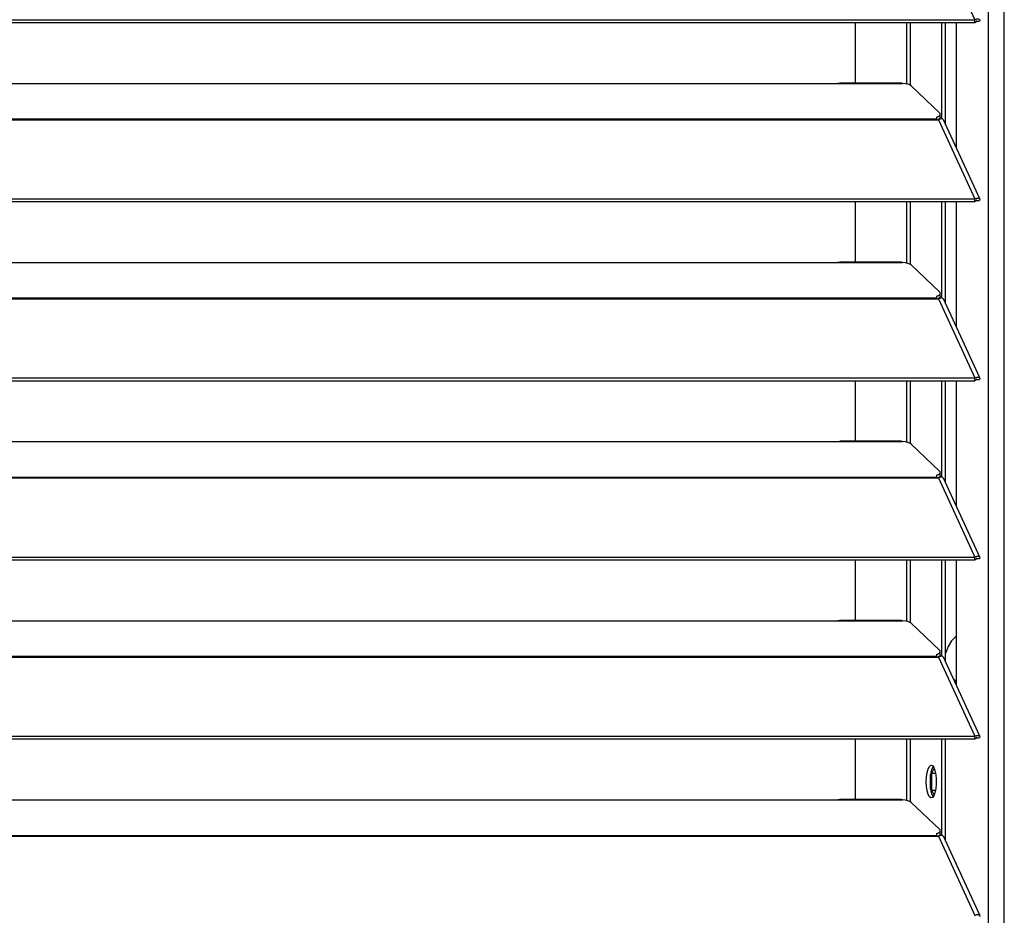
# Model space of a CAD drawing. Header units: millimetres. Extents: x 0 to 39025, y -31299 to 8400.
# Tile 184 of 206: x 15112 to 15353, y 2242 to 2462. Entities that reach past the tile are written whole.
import ezdxf

# ---------------------------------------------------------------- set-up
doc = ezdxf.new("R2010")
doc.units = ezdxf.units.MM

# ---------------------------------------------------------------- blocks, each defined once
blk = doc.blocks.new('*U96')
at = {"lineweight": 25}
for points in [[(1146.09, 16.6), (1146.09, 16.6), (1146.09, 890.48), (1146.09, 890.48)], [(1150, 16.6), (1150, 16.6), (1150, 889.79), (1150, 889.79)], [(1133.89, 699.44), (1133.89, 699.44), (1142.8, 680.02), (1142.8, 680.02)], [(7.21, 680.01), (7.21, 680.01), (1142.79, 680.01), (1142.79, 680.01)], [(7.21, 679.36), (7.21, 679.36), (1142.79, 679.36), (1142.79, 679.36)], [(1113.49, 664.48), (1113.49, 664.48), (1113.49, 679.36), (1113.49, 679.36)], [(1126.04, 664.24), (1126.04, 664.24), (1126.04, 679.36), (1126.04, 679.36)], [(1126.99, 663.89), (1126.99, 663.89), (1126.99, 679.36), (1126.99, 679.36)], [(1134.66, 655.67), (1134.66, 655.67), (1134.66, 679.36), (1134.66, 679.36)], [(1135.61, 654.24), (1135.61, 654.24), (1135.61, 679.36), (1135.61, 679.36)], [(1138.25, 648.48), (1138.25, 648.48), (1138.25, 679.36), (1138.25, 679.36)], [(1142.8, 680.02), (1142.8, 680.02), (1142.79, 680.01), (1142.79, 680.01)], [(1142.79, 679.36), (1142.79, 679.36), (1142.79, 680.01), (1142.79, 680.01)], [(1142.8, 679.36), (1142.8, 679.36), (1142.79, 679.36), (1142.79, 679.36)], [(1142.8, 679.36), (1142.8, 679.36), (1142.8, 680.02), (1142.8, 680.02)], [(1143.19, 679.67), (1143.19, 679.67), (1143.13, 679.65), (1143.13, 679.65)], [(1143.13, 679.65), (1143.13, 679.65), (1143.89, 679.65), (1143.89, 679.65)], [(840, 664.4), (840, 664.4), (1108, 664.4), (1108, 664.4)], [(1108, 664.4), (1108, 664.4), (1125, 664.4), (1125, 664.4)], [(1124.76, 664.48), (1124.76, 664.48), (1109.65, 664.48), (1109.65, 664.48)], [(1127.16, 663.78), (1127.16, 663.78), (1134.15, 657.09), (1134.15, 657.09)], [(16.21, 655.69), (16.21, 655.69), (1133.33, 655.69), (1133.33, 655.69)], [(16.21, 655.47), (16.21, 655.47), (1133.33, 655.47), (1133.33, 655.47)], [(1133.33, 656.12), (1133.33, 656.12), (1133.33, 655.69), (1133.33, 655.69)], [(1133.33, 655.47), (1133.33, 655.47), (1133.89, 655.47), (1133.89, 655.47)], [(1133.81, 655.47), (1133.81, 655.47), (1133.77, 655.51), (1133.77, 655.51)], [(1133.89, 655.47), (1133.89, 655.47), (1142.8, 636.04), (1142.8, 636.04)], [(1133.89, 655.47), (1133.89, 655.47), (1133.89, 655.47), (1133.89, 655.47)], [(1133.89, 655.47), (1133.89, 655.47), (1133.89, 655.47), (1133.89, 655.47)], [(1134.39, 655.64), (1134.39, 655.64), (1134.21, 655.82), (1134.21, 655.82)], [(1134.3, 656.04), (1134.3, 656.04), (1134.3, 656.81), (1134.3, 656.81)], [(1143.96, 636.06), (1143.96, 636.06), (1135.06, 655.46), (1135.06, 655.46)], [(7.21, 636.04), (7.21, 636.04), (1142.79, 636.04), (1142.79, 636.04)], [(1142.8, 636.04), (1142.8, 636.04), (1142.79, 636.04), (1142.79, 636.04)], [(1142.79, 635.39), (1142.79, 635.39), (1142.79, 636.04), (1142.79, 636.04)], [(1142.8, 635.39), (1142.8, 635.39), (1142.8, 636.04), (1142.8, 636.04)], [(1143.19, 635.7), (1143.19, 635.7), (1143.13, 635.68), (1143.13, 635.68)], [(1143.13, 635.68), (1143.13, 635.68), (1143.89, 635.67), (1143.89, 635.67)], [(7.21, 635.39), (7.21, 635.39), (1142.79, 635.39), (1142.79, 635.39)], [(1113.49, 620.51), (1113.49, 620.51), (1113.49, 635.39), (1113.49, 635.39)], [(1126.04, 620.27), (1126.04, 620.27), (1126.04, 635.39), (1126.04, 635.39)], [(1126.99, 619.92), (1126.99, 619.92), (1126.99, 635.39), (1126.99, 635.39)], [(1134.66, 611.69), (1134.66, 611.69), (1134.66, 635.39), (1134.66, 635.39)], [(1135.61, 610.26), (1135.61, 610.26), (1135.61, 635.39), (1135.61, 635.39)], [(1138.25, 604.51), (1138.25, 604.51), (1138.25, 635.39), (1138.25, 635.39)], [(1142.8, 635.39), (1142.8, 635.39), (1142.79, 635.39), (1142.79, 635.39)], [(840, 620.43), (840, 620.43), (1108, 620.43), (1108, 620.43)], [(1108, 620.43), (1108, 620.43), (1125, 620.43), (1125, 620.43)], [(1124.76, 620.51), (1124.76, 620.51), (1109.65, 620.51), (1109.65, 620.51)], [(1127.16, 619.81), (1127.16, 619.81), (1134.15, 613.12), (1134.15, 613.12)], [(16.21, 611.72), (16.21, 611.72), (1133.33, 611.72), (1133.33, 611.72)], [(16.21, 611.5), (16.21, 611.5), (1133.33, 611.5), (1133.33, 611.5)], [(1133.33, 612.15), (1133.33, 612.15), (1133.33, 611.72), (1133.33, 611.72)], [(1133.33, 611.5), (1133.33, 611.5), (1133.89, 611.5), (1133.89, 611.5)], [(1133.81, 611.5), (1133.81, 611.5), (1133.77, 611.54), (1133.77, 611.54)], [(1133.89, 611.5), (1133.89, 611.5), (1142.8, 592.07), (1142.8, 592.07)], [(1134.39, 611.67), (1134.39, 611.67), (1134.21, 611.84), (1134.21, 611.84)], [(1134.3, 612.07), (1134.3, 612.07), (1134.3, 612.83), (1134.3, 612.83)], [(1143.96, 592.09), (1143.96, 592.09), (1135.06, 611.48), (1135.06, 611.48)], [(7.21, 592.07), (7.21, 592.07), (1142.79, 592.07), (1142.79, 592.07)], [(7.21, 591.41), (7.21, 591.41), (1142.79, 591.41), (1142.79, 591.41)], [(1113.49, 576.53), (1113.49, 576.53), (1113.49, 591.41), (1113.49, 591.41)], [(1126.04, 576.3), (1126.04, 576.3), (1126.04, 591.41), (1126.04, 591.41)], [(1126.99, 575.95), (1126.99, 575.95), (1126.99, 591.41), (1126.99, 591.41)], [(1134.66, 567.72), (1134.66, 567.72), (1134.66, 591.41), (1134.66, 591.41)], [(1135.61, 566.29), (1135.61, 566.29), (1135.61, 591.41), (1135.61, 591.41)], [(1138.25, 560.54), (1138.25, 560.54), (1138.25, 591.41), (1138.25, 591.41)], [(1142.8, 592.07), (1142.8, 592.07), (1142.79, 592.07), (1142.79, 592.07)], [(1142.79, 591.41), (1142.79, 591.41), (1142.79, 592.07), (1142.79, 592.07)], [(1142.8, 591.41), (1142.8, 591.41), (1142.79, 591.41), (1142.79, 591.41)], [(1142.8, 591.41), (1142.8, 591.41), (1142.8, 592.07), (1142.8, 592.07)], [(1143.19, 591.72), (1143.19, 591.72), (1143.13, 591.7), (1143.13, 591.7)], [(1143.13, 591.7), (1143.13, 591.7), (1143.89, 591.7), (1143.89, 591.7)], [(840, 576.45), (840, 576.45), (1108, 576.45), (1108, 576.45)], [(1108, 576.45), (1108, 576.45), (1125, 576.45), (1125, 576.45)], [(1124.76, 576.53), (1124.76, 576.53), (1109.65, 576.53), (1109.65, 576.53)], [(1127.16, 575.84), (1127.16, 575.84), (1134.15, 569.15), (1134.15, 569.15)], [(1133.33, 568.18), (1133.33, 568.18), (1133.33, 567.74), (1133.33, 567.74)], [(1134.3, 568.1), (1134.3, 568.1), (1134.3, 568.86), (1134.3, 568.86)], [(16.21, 567.74), (16.21, 567.74), (1133.33, 567.74), (1133.33, 567.74)], [(16.21, 567.52), (16.21, 567.52), (1133.33, 567.52), (1133.33, 567.52)], [(1133.33, 567.52), (1133.33, 567.52), (1133.89, 567.52), (1133.89, 567.52)], [(1133.81, 567.52), (1133.81, 567.52), (1133.77, 567.56), (1133.77, 567.56)], [(1133.89, 567.53), (1133.89, 567.53), (1133.89, 567.52), (1133.89, 567.52)], [(1133.89, 567.52), (1133.89, 567.52), (1133.89, 567.53), (1133.89, 567.53)], [(1133.89, 567.52), (1133.89, 567.52), (1142.8, 548.1), (1142.8, 548.1)], [(1134.39, 567.69), (1134.39, 567.69), (1134.21, 567.87), (1134.21, 567.87)], [(1143.96, 548.12), (1143.96, 548.12), (1135.06, 567.51), (1135.06, 567.51)], [(7.21, 548.09), (7.21, 548.09), (1142.79, 548.09), (1142.79, 548.09)], [(7.21, 547.44), (7.21, 547.44), (1142.79, 547.44), (1142.79, 547.44)], [(1113.49, 532.56), (1113.49, 532.56), (1113.49, 547.44), (1113.49, 547.44)], [(1126.04, 532.32), (1126.04, 532.32), (1126.04, 547.44), (1126.04, 547.44)], [(1126.99, 531.97), (1126.99, 531.97), (1126.99, 547.44), (1126.99, 547.44)], [(1134.66, 523.75), (1134.66, 523.75), (1134.66, 547.44), (1134.66, 547.44)], [(1135.61, 522.32), (1135.61, 522.32), (1135.61, 547.44), (1135.61, 547.44)], [(1138.25, 516.56), (1138.25, 516.56), (1138.25, 547.44), (1138.25, 547.44)], [(1142.8, 548.1), (1142.8, 548.1), (1142.79, 548.09), (1142.79, 548.09)], [(1142.79, 547.44), (1142.79, 547.44), (1142.79, 548.09), (1142.79, 548.09)], [(1142.8, 547.44), (1142.8, 547.44), (1142.79, 547.44), (1142.79, 547.44)], [(1142.8, 547.44), (1142.8, 547.44), (1142.8, 548.1), (1142.8, 548.1)], [(1143.19, 547.75), (1143.19, 547.75), (1143.13, 547.73), (1143.13, 547.73)], [(1143.13, 547.73), (1143.13, 547.73), (1143.89, 547.73), (1143.89, 547.73)], [(840, 532.48), (840, 532.48), (1108, 532.48), (1108, 532.48)], [(1108, 532.48), (1108, 532.48), (1125, 532.48), (1125, 532.48)], [(1124.76, 532.56), (1124.76, 532.56), (1109.65, 532.56), (1109.65, 532.56)], [(1127.16, 531.86), (1127.16, 531.86), (1134.15, 525.17), (1134.15, 525.17)], [(1134.3, 524.12), (1134.3, 524.12), (1134.3, 524.89), (1134.3, 524.89)], [(16.21, 523.77), (16.21, 523.77), (1133.33, 523.77), (1133.33, 523.77)], [(16.21, 523.55), (16.21, 523.55), (1133.33, 523.55), (1133.33, 523.55)], [(1133.33, 524.2), (1133.33, 524.2), (1133.33, 523.77), (1133.33, 523.77)], [(1133.33, 523.55), (1133.33, 523.55), (1133.89, 523.55), (1133.89, 523.55)], [(1133.81, 523.55), (1133.81, 523.55), (1133.77, 523.59), (1133.77, 523.59)], [(1133.89, 523.55), (1133.89, 523.55), (1142.8, 504.12), (1142.8, 504.12)], [(1133.89, 523.55), (1133.89, 523.55), (1133.89, 523.55), (1133.89, 523.55)], [(1133.89, 523.55), (1133.89, 523.55), (1133.89, 523.55), (1133.89, 523.55)], [(1134.39, 523.72), (1134.39, 523.72), (1134.21, 523.89), (1134.21, 523.89)], [(1143.96, 504.14), (1143.96, 504.14), (1135.06, 523.53), (1135.06, 523.53)], [(7.21, 504.12), (7.21, 504.12), (1142.79, 504.12), (1142.79, 504.12)], [(7.21, 503.46), (7.21, 503.46), (1142.79, 503.46), (1142.79, 503.46)], [(1113.49, 488.59), (1113.49, 488.59), (1113.49, 503.46), (1113.49, 503.46)], [(1126.04, 488.35), (1126.04, 488.35), (1126.04, 503.46), (1126.04, 503.46)], [(1126.99, 488), (1126.99, 488), (1126.99, 503.46), (1126.99, 503.46)], [(1134.66, 479.77), (1134.66, 479.77), (1134.66, 503.46), (1134.66, 503.46)], [(1135.61, 478.34), (1135.61, 478.34), (1135.61, 503.46), (1135.61, 503.46)], [(1142.8, 504.12), (1142.8, 504.12), (1142.79, 504.12), (1142.79, 504.12)], [(1142.79, 503.46), (1142.79, 503.46), (1142.79, 504.12), (1142.79, 504.12)], [(1142.8, 503.47), (1142.8, 503.47), (1142.79, 503.46), (1142.79, 503.46)], [(1142.8, 503.47), (1142.8, 503.47), (1142.8, 504.12), (1142.8, 504.12)], [(1143.19, 503.78), (1143.19, 503.78), (1143.13, 503.76), (1143.13, 503.76)], [(1143.13, 503.76), (1143.13, 503.76), (1143.89, 503.75), (1143.89, 503.75)], [(1132.19, 495.08), (1132.19, 495.08), (1132.81, 496.22), (1132.81, 496.22)], [(1131.92, 491.18), (1131.92, 491.18), (1131.92, 494.79), (1131.92, 494.79)], [(1132.19, 490.89), (1132.19, 490.89), (1132.19, 495.08), (1132.19, 495.08)], [(1132.19, 495.08), (1132.19, 495.08), (1133.13, 495.08), (1133.13, 495.08)], [(1132.81, 489.75), (1132.81, 489.75), (1132.19, 490.89), (1132.19, 490.89)], [(1132.19, 490.89), (1132.19, 490.89), (1133.13, 490.89), (1133.13, 490.89)], [(840, 488.51), (840, 488.51), (1108, 488.51), (1108, 488.51)], [(1108, 488.51), (1108, 488.51), (1125, 488.51), (1125, 488.51)], [(1124.76, 488.59), (1124.76, 488.59), (1109.65, 488.59), (1109.65, 488.59)], [(1127.16, 487.88), (1127.16, 487.88), (1134.15, 481.2), (1134.15, 481.2)], [(1134.3, 480.15), (1134.3, 480.15), (1134.3, 480.91), (1134.3, 480.91)], [(16.21, 479.79), (16.21, 479.79), (1133.33, 479.79), (1133.33, 479.79)], [(16.21, 479.58), (16.21, 479.58), (1133.33, 479.58), (1133.33, 479.58)], [(1133.33, 480.23), (1133.33, 480.23), (1133.33, 479.79), (1133.33, 479.79)], [(1133.33, 479.58), (1133.33, 479.58), (1133.89, 479.58), (1133.89, 479.58)], [(1133.81, 479.58), (1133.81, 479.58), (1133.77, 479.62), (1133.77, 479.62)], [(1133.89, 479.58), (1133.89, 479.58), (1142.8, 460.15), (1142.8, 460.15)], [(1134.39, 479.75), (1134.39, 479.75), (1134.21, 479.92), (1134.21, 479.92)], [(1143.96, 460.17), (1143.96, 460.17), (1135.06, 479.56), (1135.06, 479.56)], [(1138.25, 472.88), (1138.25, 472.88), (1138.13, 472.88), (1138.13, 472.88)], [(1138.25, 472.59), (1138.25, 472.59), (1138.25, 472.88), (1138.25, 472.88)]]:
    blk.add_open_spline(points, degree=3, dxfattribs=at)
for points, knots in [([(1142.8, 680.02), (1142.8, 680.02), (1143.3, 680.22), (1143.3, 680.22), (1143.3, 680.22), (1143.7, 680.23), (1143.7, 680.23), (1143.7, 680.23), (1143.94, 680.07), (1143.94, 680.07), (1143.94, 680.07), (1143.96, 679.79), (1143.96, 679.79), (1143.96, 679.79), (1143.89, 679.65), (1143.89, 679.65)], [0, 0, 0, 0, 1, 1, 1, 2, 2, 2, 3, 3, 3, 4, 4, 4, 5, 5, 5, 5]), ([(1142.8, 679.36), (1142.8, 679.36), (1143.06, 679.62), (1143.06, 679.62), (1143.06, 679.62), (1143.22, 679.7), (1143.22, 679.7), (1143.22, 679.7), (1143.21, 679.69), (1143.21, 679.69)], [0, 0, 0, 0, 1, 1, 1, 2, 2, 2, 3, 3, 3, 3]), ([(1108, 664.4), (1108, 664.4), (1109.12, 664.45), (1109.12, 664.45), (1109.12, 664.45), (1109.65, 664.46), (1109.65, 664.46)], [0, 0, 0, 0, 1, 1, 1, 2, 2, 2, 2]), ([(1124.76, 664.46), (1124.76, 664.46), (1124.88, 664.46), (1124.88, 664.46), (1124.88, 664.46), (1124.95, 664.42), (1124.95, 664.42), (1124.95, 664.42), (1125, 664.4), (1125, 664.4)], [0, 0, 0, 0, 1, 1, 1, 2, 2, 2, 3, 3, 3, 3]), ([(1127.16, 663.78), (1127.16, 663.78), (1126.83, 664), (1126.83, 664), (1126.83, 664), (1126.34, 664.18), (1126.34, 664.18), (1126.34, 664.18), (1125.72, 664.32), (1125.72, 664.32), (1125.72, 664.32), (1125, 664.4), (1125, 664.4)], [0, 0, 0, 0, 1, 1, 1, 2, 2, 2, 3, 3, 3, 4, 4, 4, 4]), ([(1133.33, 656.12), (1133.33, 656.12), (1133.63, 656.22), (1133.63, 656.22), (1133.63, 656.22), (1133.87, 656.33), (1133.87, 656.33), (1133.87, 656.33), (1134.07, 656.45), (1134.07, 656.45), (1134.07, 656.45), (1134.2, 656.57), (1134.2, 656.57), (1134.2, 656.57), (1134.28, 656.7), (1134.28, 656.7), (1134.28, 656.7), (1134.3, 656.83), (1134.3, 656.83), (1134.3, 656.83), (1134.26, 656.97), (1134.26, 656.97), (1134.26, 656.97), (1134.15, 657.09), (1134.15, 657.09)], [0, 0, 0, 0, 1, 1, 1, 2, 2, 2, 3, 3, 3, 4, 4, 4, 5, 5, 5, 6, 6, 6, 7, 7, 7, 8, 8, 8, 8]), ([(1133.33, 655.69), (1133.33, 655.69), (1133.33, 655.67), (1133.33, 655.67), (1133.33, 655.67), (1133.33, 655.65), (1133.33, 655.65), (1133.33, 655.65), (1133.33, 655.62), (1133.33, 655.62), (1133.33, 655.62), (1133.33, 655.59), (1133.33, 655.59), (1133.33, 655.59), (1133.33, 655.57), (1133.33, 655.57), (1133.33, 655.57), (1133.33, 655.54), (1133.33, 655.54), (1133.33, 655.54), (1133.33, 655.5), (1133.33, 655.5), (1133.33, 655.5), (1133.33, 655.47), (1133.33, 655.47)], [0, 0, 0, 0, 1, 1, 1, 2, 2, 2, 3, 3, 3, 4, 4, 4, 5, 5, 5, 6, 6, 6, 7, 7, 7, 8, 8, 8, 8]), ([(1134.3, 656.04), (1134.3, 656.04), (1134.28, 655.93), (1134.28, 655.93), (1134.28, 655.93), (1134.2, 655.81), (1134.2, 655.81), (1134.2, 655.81), (1134.07, 655.68), (1134.07, 655.68), (1134.07, 655.68), (1133.87, 655.56), (1133.87, 655.56), (1133.87, 655.56), (1133.66, 655.47), (1133.66, 655.47)], [0, 0, 0, 0, 1, 1, 1, 2, 2, 2, 3, 3, 3, 4, 4, 4, 5, 5, 5, 5]), ([(1135.03, 655.44), (1135.03, 655.44), (1134.95, 655.58), (1134.95, 655.58), (1134.95, 655.58), (1134.62, 655.68), (1134.62, 655.68), (1134.62, 655.68), (1134.16, 655.6), (1134.16, 655.6), (1134.16, 655.6), (1133.89, 655.47), (1133.89, 655.47)], [0, 0, 0, 0, 1, 1, 1, 2, 2, 2, 3, 3, 3, 4, 4, 4, 4]), ([(1142.8, 636.04), (1142.8, 636.04), (1143.3, 636.25), (1143.3, 636.25), (1143.3, 636.25), (1143.7, 636.25), (1143.7, 636.25), (1143.7, 636.25), (1143.94, 636.09), (1143.94, 636.09), (1143.94, 636.09), (1143.96, 635.82), (1143.96, 635.82), (1143.96, 635.82), (1143.89, 635.67), (1143.89, 635.67)], [0, 0, 0, 0, 1, 1, 1, 2, 2, 2, 3, 3, 3, 4, 4, 4, 5, 5, 5, 5]), ([(1142.8, 635.39), (1142.8, 635.39), (1143.06, 635.64), (1143.06, 635.64), (1143.06, 635.64), (1143.22, 635.73), (1143.22, 635.73), (1143.22, 635.73), (1143.21, 635.72), (1143.21, 635.72)], [0, 0, 0, 0, 1, 1, 1, 2, 2, 2, 3, 3, 3, 3]), ([(1108, 620.43), (1108, 620.43), (1109.12, 620.48), (1109.12, 620.48), (1109.12, 620.48), (1109.65, 620.48), (1109.65, 620.48)], [0, 0, 0, 0, 1, 1, 1, 2, 2, 2, 2]), ([(1124.76, 620.48), (1124.76, 620.48), (1124.88, 620.49), (1124.88, 620.49), (1124.88, 620.49), (1124.95, 620.45), (1124.95, 620.45), (1124.95, 620.45), (1125, 620.43), (1125, 620.43)], [0, 0, 0, 0, 1, 1, 1, 2, 2, 2, 3, 3, 3, 3]), ([(1127.16, 619.81), (1127.16, 619.81), (1126.83, 620.02), (1126.83, 620.02), (1126.83, 620.02), (1126.34, 620.2), (1126.34, 620.2), (1126.34, 620.2), (1125.72, 620.34), (1125.72, 620.34), (1125.72, 620.34), (1125, 620.43), (1125, 620.43)], [0, 0, 0, 0, 1, 1, 1, 2, 2, 2, 3, 3, 3, 4, 4, 4, 4]), ([(1133.33, 612.15), (1133.33, 612.15), (1133.63, 612.25), (1133.63, 612.25), (1133.63, 612.25), (1133.87, 612.35), (1133.87, 612.35), (1133.87, 612.35), (1134.07, 612.47), (1134.07, 612.47), (1134.07, 612.47), (1134.2, 612.6), (1134.2, 612.6), (1134.2, 612.6), (1134.28, 612.73), (1134.28, 612.73), (1134.28, 612.73), (1134.3, 612.86), (1134.3, 612.86), (1134.3, 612.86), (1134.26, 612.99), (1134.26, 612.99), (1134.26, 612.99), (1134.15, 613.12), (1134.15, 613.12)], [0, 0, 0, 0, 1, 1, 1, 2, 2, 2, 3, 3, 3, 4, 4, 4, 5, 5, 5, 6, 6, 6, 7, 7, 7, 8, 8, 8, 8]), ([(1133.33, 611.72), (1133.33, 611.72), (1133.33, 611.69), (1133.33, 611.69), (1133.33, 611.69), (1133.33, 611.67), (1133.33, 611.67), (1133.33, 611.67), (1133.33, 611.65), (1133.33, 611.65), (1133.33, 611.65), (1133.33, 611.62), (1133.33, 611.62), (1133.33, 611.62), (1133.33, 611.59), (1133.33, 611.59), (1133.33, 611.59), (1133.33, 611.56), (1133.33, 611.56), (1133.33, 611.56), (1133.33, 611.53), (1133.33, 611.53), (1133.33, 611.53), (1133.33, 611.5), (1133.33, 611.5)], [0, 0, 0, 0, 1, 1, 1, 2, 2, 2, 3, 3, 3, 4, 4, 4, 5, 5, 5, 6, 6, 6, 7, 7, 7, 8, 8, 8, 8]), ([(1134.3, 612.07), (1134.3, 612.07), (1134.28, 611.97), (1134.28, 611.97), (1134.28, 611.97), (1134.2, 611.83), (1134.2, 611.83), (1134.2, 611.83), (1134.07, 611.71), (1134.07, 611.71), (1134.07, 611.71), (1133.87, 611.59), (1133.87, 611.59), (1133.87, 611.59), (1133.66, 611.5), (1133.66, 611.5)], [0, 0, 0, 0, 1, 1, 1, 2, 2, 2, 3, 3, 3, 4, 4, 4, 5, 5, 5, 5]), ([(1135.03, 611.47), (1135.03, 611.47), (1134.95, 611.61), (1134.95, 611.61), (1134.95, 611.61), (1134.62, 611.71), (1134.62, 611.71), (1134.62, 611.71), (1134.16, 611.62), (1134.16, 611.62), (1134.16, 611.62), (1133.89, 611.5), (1133.89, 611.5)], [0, 0, 0, 0, 1, 1, 1, 2, 2, 2, 3, 3, 3, 4, 4, 4, 4]), ([(1142.8, 592.07), (1142.8, 592.07), (1143.3, 592.28), (1143.3, 592.28), (1143.3, 592.28), (1143.7, 592.28), (1143.7, 592.28), (1143.7, 592.28), (1143.94, 592.12), (1143.94, 592.12), (1143.94, 592.12), (1143.96, 591.84), (1143.96, 591.84), (1143.96, 591.84), (1143.89, 591.7), (1143.89, 591.7)], [0, 0, 0, 0, 1, 1, 1, 2, 2, 2, 3, 3, 3, 4, 4, 4, 5, 5, 5, 5]), ([(1142.8, 591.41), (1142.8, 591.41), (1143.06, 591.67), (1143.06, 591.67), (1143.06, 591.67), (1143.22, 591.75), (1143.22, 591.75), (1143.22, 591.75), (1143.21, 591.74), (1143.21, 591.74)], [0, 0, 0, 0, 1, 1, 1, 2, 2, 2, 3, 3, 3, 3]), ([(1108, 576.45), (1108, 576.45), (1109.12, 576.51), (1109.12, 576.51), (1109.12, 576.51), (1109.65, 576.51), (1109.65, 576.51)], [0, 0, 0, 0, 1, 1, 1, 2, 2, 2, 2]), ([(1124.76, 576.51), (1124.76, 576.51), (1124.88, 576.51), (1124.88, 576.51), (1124.88, 576.51), (1124.95, 576.48), (1124.95, 576.48), (1124.95, 576.48), (1125, 576.45), (1125, 576.45)], [0, 0, 0, 0, 1, 1, 1, 2, 2, 2, 3, 3, 3, 3]), ([(1127.16, 575.84), (1127.16, 575.84), (1126.83, 576.05), (1126.83, 576.05), (1126.83, 576.05), (1126.34, 576.23), (1126.34, 576.23), (1126.34, 576.23), (1125.72, 576.37), (1125.72, 576.37), (1125.72, 576.37), (1125, 576.45), (1125, 576.45)], [0, 0, 0, 0, 1, 1, 1, 2, 2, 2, 3, 3, 3, 4, 4, 4, 4]), ([(1133.33, 568.18), (1133.33, 568.18), (1133.63, 568.27), (1133.63, 568.27), (1133.63, 568.27), (1133.87, 568.38), (1133.87, 568.38), (1133.87, 568.38), (1134.07, 568.5), (1134.07, 568.5), (1134.07, 568.5), (1134.2, 568.62), (1134.2, 568.62), (1134.2, 568.62), (1134.28, 568.76), (1134.28, 568.76), (1134.28, 568.76), (1134.3, 568.89), (1134.3, 568.89), (1134.3, 568.89), (1134.26, 569.02), (1134.26, 569.02), (1134.26, 569.02), (1134.15, 569.15), (1134.15, 569.15)], [0, 0, 0, 0, 1, 1, 1, 2, 2, 2, 3, 3, 3, 4, 4, 4, 5, 5, 5, 6, 6, 6, 7, 7, 7, 8, 8, 8, 8]), ([(1134.3, 568.1), (1134.3, 568.1), (1134.28, 567.99), (1134.28, 567.99), (1134.28, 567.99), (1134.2, 567.86), (1134.2, 567.86), (1134.2, 567.86), (1134.07, 567.73), (1134.07, 567.73), (1134.07, 567.73), (1133.87, 567.62), (1133.87, 567.62), (1133.87, 567.62), (1133.66, 567.52), (1133.66, 567.52)], [0, 0, 0, 0, 1, 1, 1, 2, 2, 2, 3, 3, 3, 4, 4, 4, 5, 5, 5, 5]), ([(1133.33, 567.74), (1133.33, 567.74), (1133.33, 567.72), (1133.33, 567.72), (1133.33, 567.72), (1133.33, 567.7), (1133.33, 567.7), (1133.33, 567.7), (1133.33, 567.68), (1133.33, 567.68), (1133.33, 567.68), (1133.33, 567.65), (1133.33, 567.65), (1133.33, 567.65), (1133.33, 567.62), (1133.33, 567.62), (1133.33, 567.62), (1133.33, 567.59), (1133.33, 567.59), (1133.33, 567.59), (1133.33, 567.56), (1133.33, 567.56), (1133.33, 567.56), (1133.33, 567.52), (1133.33, 567.52)], [0, 0, 0, 0, 1, 1, 1, 2, 2, 2, 3, 3, 3, 4, 4, 4, 5, 5, 5, 6, 6, 6, 7, 7, 7, 8, 8, 8, 8]), ([(1135.03, 567.5), (1135.03, 567.5), (1134.95, 567.64), (1134.95, 567.64), (1134.95, 567.64), (1134.62, 567.73), (1134.62, 567.73), (1134.62, 567.73), (1134.16, 567.65), (1134.16, 567.65), (1134.16, 567.65), (1133.89, 567.53), (1133.89, 567.53)], [0, 0, 0, 0, 1, 1, 1, 2, 2, 2, 3, 3, 3, 4, 4, 4, 4]), ([(1142.8, 548.1), (1142.8, 548.1), (1143.3, 548.3), (1143.3, 548.3), (1143.3, 548.3), (1143.7, 548.31), (1143.7, 548.31), (1143.7, 548.31), (1143.94, 548.15), (1143.94, 548.15), (1143.94, 548.15), (1143.96, 547.87), (1143.96, 547.87), (1143.96, 547.87), (1143.89, 547.73), (1143.89, 547.73)], [0, 0, 0, 0, 1, 1, 1, 2, 2, 2, 3, 3, 3, 4, 4, 4, 5, 5, 5, 5]), ([(1142.8, 547.44), (1142.8, 547.44), (1143.06, 547.69), (1143.06, 547.69), (1143.06, 547.69), (1143.22, 547.78), (1143.22, 547.78), (1143.22, 547.78), (1143.21, 547.77), (1143.21, 547.77)], [0, 0, 0, 0, 1, 1, 1, 2, 2, 2, 3, 3, 3, 3]), ([(1108, 532.48), (1108, 532.48), (1109.12, 532.53), (1109.12, 532.53), (1109.12, 532.53), (1109.65, 532.54), (1109.65, 532.54)], [0, 0, 0, 0, 1, 1, 1, 2, 2, 2, 2]), ([(1124.76, 532.54), (1124.76, 532.54), (1124.88, 532.54), (1124.88, 532.54), (1124.88, 532.54), (1124.95, 532.5), (1124.95, 532.5), (1124.95, 532.5), (1125, 532.48), (1125, 532.48)], [0, 0, 0, 0, 1, 1, 1, 2, 2, 2, 3, 3, 3, 3]), ([(1127.16, 531.86), (1127.16, 531.86), (1126.83, 532.08), (1126.83, 532.08), (1126.83, 532.08), (1126.34, 532.26), (1126.34, 532.26), (1126.34, 532.26), (1125.72, 532.4), (1125.72, 532.4), (1125.72, 532.4), (1125, 532.48), (1125, 532.48)], [0, 0, 0, 0, 1, 1, 1, 2, 2, 2, 3, 3, 3, 4, 4, 4, 4]), ([(1138.25, 528.73), (1138.25, 528.73), (1138.13, 528.63), (1138.13, 528.63), (1138.13, 528.63), (1137.02, 527.52), (1137.02, 527.52), (1137.02, 527.52), (1136.19, 526.18), (1136.19, 526.18), (1136.19, 526.18), (1135.68, 524.7), (1135.68, 524.7), (1135.68, 524.7), (1135.61, 524.41), (1135.61, 524.41)], [0, 0, 0, 0, 1, 1, 1, 2, 2, 2, 3, 3, 3, 4, 4, 4, 5, 5, 5, 5]), ([(1133.33, 524.2), (1133.33, 524.2), (1133.63, 524.3), (1133.63, 524.3), (1133.63, 524.3), (1133.87, 524.41), (1133.87, 524.41), (1133.87, 524.41), (1134.07, 524.53), (1134.07, 524.53), (1134.07, 524.53), (1134.2, 524.65), (1134.2, 524.65), (1134.2, 524.65), (1134.28, 524.78), (1134.28, 524.78), (1134.28, 524.78), (1134.3, 524.91), (1134.3, 524.91), (1134.3, 524.91), (1134.26, 525.05), (1134.26, 525.05), (1134.26, 525.05), (1134.15, 525.17), (1134.15, 525.17)], [0, 0, 0, 0, 1, 1, 1, 2, 2, 2, 3, 3, 3, 4, 4, 4, 5, 5, 5, 6, 6, 6, 7, 7, 7, 8, 8, 8, 8]), ([(1133.33, 523.77), (1133.33, 523.77), (1133.33, 523.75), (1133.33, 523.75), (1133.33, 523.75), (1133.33, 523.73), (1133.33, 523.73), (1133.33, 523.73), (1133.33, 523.7), (1133.33, 523.7), (1133.33, 523.7), (1133.33, 523.67), (1133.33, 523.67), (1133.33, 523.67), (1133.33, 523.65), (1133.33, 523.65), (1133.33, 523.65), (1133.33, 523.62), (1133.33, 523.62), (1133.33, 523.62), (1133.33, 523.58), (1133.33, 523.58), (1133.33, 523.58), (1133.33, 523.55), (1133.33, 523.55)], [0, 0, 0, 0, 1, 1, 1, 2, 2, 2, 3, 3, 3, 4, 4, 4, 5, 5, 5, 6, 6, 6, 7, 7, 7, 8, 8, 8, 8]), ([(1134.3, 524.12), (1134.3, 524.12), (1134.28, 524.01), (1134.28, 524.01), (1134.28, 524.01), (1134.2, 523.89), (1134.2, 523.89), (1134.2, 523.89), (1134.07, 523.76), (1134.07, 523.76), (1134.07, 523.76), (1133.87, 523.64), (1133.87, 523.64), (1133.87, 523.64), (1133.66, 523.55), (1133.66, 523.55)], [0, 0, 0, 0, 1, 1, 1, 2, 2, 2, 3, 3, 3, 4, 4, 4, 5, 5, 5, 5]), ([(1135.03, 523.52), (1135.03, 523.52), (1134.95, 523.66), (1134.95, 523.66), (1134.95, 523.66), (1134.62, 523.76), (1134.62, 523.76), (1134.62, 523.76), (1134.16, 523.68), (1134.16, 523.68), (1134.16, 523.68), (1133.89, 523.55), (1133.89, 523.55)], [0, 0, 0, 0, 1, 1, 1, 2, 2, 2, 3, 3, 3, 4, 4, 4, 4]), ([(1137.5, 518.2), (1137.5, 518.2), (1138.13, 517.63), (1138.13, 517.63), (1138.13, 517.63), (1138.25, 517.54), (1138.25, 517.54)], [0, 0, 0, 0, 1, 1, 1, 2, 2, 2, 2]), ([(1142.8, 504.12), (1142.8, 504.12), (1143.3, 504.32), (1143.3, 504.32), (1143.3, 504.32), (1143.7, 504.33), (1143.7, 504.33), (1143.7, 504.33), (1143.94, 504.17), (1143.94, 504.17), (1143.94, 504.17), (1143.96, 503.9), (1143.96, 503.9), (1143.96, 503.9), (1143.89, 503.75), (1143.89, 503.75)], [0, 0, 0, 0, 1, 1, 1, 2, 2, 2, 3, 3, 3, 4, 4, 4, 5, 5, 5, 5]), ([(1142.8, 503.47), (1142.8, 503.47), (1143.06, 503.72), (1143.06, 503.72), (1143.06, 503.72), (1143.22, 503.81), (1143.22, 503.81), (1143.22, 503.81), (1143.21, 503.8), (1143.21, 503.8)], [0, 0, 0, 0, 1, 1, 1, 2, 2, 2, 3, 3, 3, 3]), ([(1130.84, 492.99), (1130.84, 492.99), (1130.89, 491.8), (1130.89, 491.8), (1130.89, 491.8), (1131.05, 490.72), (1131.05, 490.72), (1131.05, 490.72), (1131.3, 489.84), (1131.3, 489.84), (1131.3, 489.84), (1131.62, 489.24), (1131.62, 489.24), (1131.62, 489.24), (1131.98, 488.97), (1131.98, 488.97), (1131.98, 488.97), (1132.35, 489.07), (1132.35, 489.07), (1132.35, 489.07), (1132.69, 489.5), (1132.69, 489.5), (1132.69, 489.5), (1132.98, 490.25), (1132.98, 490.25), (1132.98, 490.25), (1133.19, 491.24), (1133.19, 491.24), (1133.19, 491.24), (1133.29, 492.38), (1133.29, 492.38), (1133.29, 492.38), (1133.29, 493.58), (1133.29, 493.58), (1133.29, 493.58), (1133.19, 494.73), (1133.19, 494.73), (1133.19, 494.73), (1132.98, 495.72), (1132.98, 495.72), (1132.98, 495.72), (1132.69, 496.46), (1132.69, 496.46), (1132.69, 496.46), (1132.35, 496.91), (1132.35, 496.91), (1132.35, 496.91), (1131.98, 497), (1131.98, 497), (1131.98, 497), (1131.62, 496.72), (1131.62, 496.72), (1131.62, 496.72), (1131.3, 496.13), (1131.3, 496.13), (1131.3, 496.13), (1131.05, 495.25), (1131.05, 495.25), (1131.05, 495.25), (1130.89, 494.17), (1130.89, 494.17), (1130.89, 494.17), (1130.84, 492.99), (1130.84, 492.99)], [0, 0, 0, 0, 1, 1, 1, 2, 2, 2, 3, 3, 3, 4, 4, 4, 5, 5, 5, 6, 6, 6, 7, 7, 7, 8, 8, 8, 9, 9, 9, 10, 10, 10, 11, 11, 11, 12, 12, 12, 13, 13, 13, 14, 14, 14, 15, 15, 15, 16, 16, 16, 17, 17, 17, 18, 18, 18, 19, 19, 19, 20, 20, 20, 21, 21, 21, 21]), ([(1132.55, 496.69), (1132.55, 496.69), (1132.25, 496.13), (1132.25, 496.13), (1132.25, 496.13), (1132, 495.25), (1132, 495.25), (1132, 495.25), (1131.84, 494.17), (1131.84, 494.17), (1131.84, 494.17), (1131.79, 492.99), (1131.79, 492.99)], [0, 0, 0, 0, 1, 1, 1, 2, 2, 2, 3, 3, 3, 4, 4, 4, 4]), ([(1131.79, 492.99), (1131.79, 492.99), (1131.84, 491.8), (1131.84, 491.8), (1131.84, 491.8), (1132, 490.72), (1132, 490.72), (1132, 490.72), (1132.25, 489.84), (1132.25, 489.84), (1132.25, 489.84), (1132.55, 489.27), (1132.55, 489.27)], [0, 0, 0, 0, 1, 1, 1, 2, 2, 2, 3, 3, 3, 4, 4, 4, 4]), ([(1108, 488.51), (1108, 488.51), (1109.12, 488.55), (1109.12, 488.55), (1109.12, 488.55), (1109.65, 488.56), (1109.65, 488.56)], [0, 0, 0, 0, 1, 1, 1, 2, 2, 2, 2]), ([(1124.76, 488.56), (1124.76, 488.56), (1124.88, 488.57), (1124.88, 488.57), (1124.88, 488.57), (1124.95, 488.53), (1124.95, 488.53), (1124.95, 488.53), (1125, 488.51), (1125, 488.51)], [0, 0, 0, 0, 1, 1, 1, 2, 2, 2, 3, 3, 3, 3]), ([(1127.16, 487.88), (1127.16, 487.88), (1126.83, 488.1), (1126.83, 488.1), (1126.83, 488.1), (1126.34, 488.28), (1126.34, 488.28), (1126.34, 488.28), (1125.72, 488.42), (1125.72, 488.42), (1125.72, 488.42), (1125, 488.51), (1125, 488.51)], [0, 0, 0, 0, 1, 1, 1, 2, 2, 2, 3, 3, 3, 4, 4, 4, 4]), ([(1133.33, 480.23), (1133.33, 480.23), (1133.63, 480.32), (1133.63, 480.32), (1133.63, 480.32), (1133.87, 480.43), (1133.87, 480.43), (1133.87, 480.43), (1134.07, 480.55), (1134.07, 480.55), (1134.07, 480.55), (1134.2, 480.68), (1134.2, 480.68), (1134.2, 480.68), (1134.28, 480.81), (1134.28, 480.81), (1134.28, 480.81), (1134.3, 480.94), (1134.3, 480.94), (1134.3, 480.94), (1134.26, 481.07), (1134.26, 481.07), (1134.26, 481.07), (1134.15, 481.2), (1134.15, 481.2)], [0, 0, 0, 0, 1, 1, 1, 2, 2, 2, 3, 3, 3, 4, 4, 4, 5, 5, 5, 6, 6, 6, 7, 7, 7, 8, 8, 8, 8]), ([(1133.33, 479.79), (1133.33, 479.79), (1133.33, 479.77), (1133.33, 479.77), (1133.33, 479.77), (1133.33, 479.75), (1133.33, 479.75), (1133.33, 479.75), (1133.33, 479.73), (1133.33, 479.73), (1133.33, 479.73), (1133.33, 479.7), (1133.33, 479.7), (1133.33, 479.7), (1133.33, 479.67), (1133.33, 479.67), (1133.33, 479.67), (1133.33, 479.64), (1133.33, 479.64), (1133.33, 479.64), (1133.33, 479.61), (1133.33, 479.61), (1133.33, 479.61), (1133.33, 479.58), (1133.33, 479.58)], [0, 0, 0, 0, 1, 1, 1, 2, 2, 2, 3, 3, 3, 4, 4, 4, 5, 5, 5, 6, 6, 6, 7, 7, 7, 8, 8, 8, 8]), ([(1134.3, 480.15), (1134.3, 480.15), (1134.28, 480.04), (1134.28, 480.04), (1134.28, 480.04), (1134.2, 479.91), (1134.2, 479.91), (1134.2, 479.91), (1134.07, 479.78), (1134.07, 479.78), (1134.07, 479.78), (1133.87, 479.67), (1133.87, 479.67), (1133.87, 479.67), (1133.66, 479.58), (1133.66, 479.58)], [0, 0, 0, 0, 1, 1, 1, 2, 2, 2, 3, 3, 3, 4, 4, 4, 5, 5, 5, 5]), ([(1135.03, 479.54), (1135.03, 479.54), (1134.95, 479.69), (1134.95, 479.69), (1134.95, 479.69), (1134.62, 479.79), (1134.62, 479.79), (1134.62, 479.79), (1134.16, 479.7), (1134.16, 479.7), (1134.16, 479.7), (1133.89, 479.58), (1133.89, 479.58)], [0, 0, 0, 0, 1, 1, 1, 2, 2, 2, 3, 3, 3, 4, 4, 4, 4]), ([(1142.8, 460.15), (1142.8, 460.15), (1143.3, 460.35), (1143.3, 460.35), (1143.3, 460.35), (1143.7, 460.36), (1143.7, 460.36), (1143.7, 460.36), (1143.94, 460.2), (1143.94, 460.2), (1143.94, 460.2), (1143.96, 459.92), (1143.96, 459.92), (1143.96, 459.92), (1143.89, 459.78), (1143.89, 459.78)], [0, 0, 0, 0, 1, 1, 1, 2, 2, 2, 3, 3, 3, 4, 4, 4, 5, 5, 5, 5])]:
    blk.add_open_spline(points, degree=3, knots=knots, dxfattribs=at)

msp = doc.modelspace()

# ---------------------------------------------------------------- block references
at = {"color": 1}
msp.add_blockref('*U96', (14203.27, 1781.66), dxfattribs=at)

doc.saveas('drawing.dxf')
